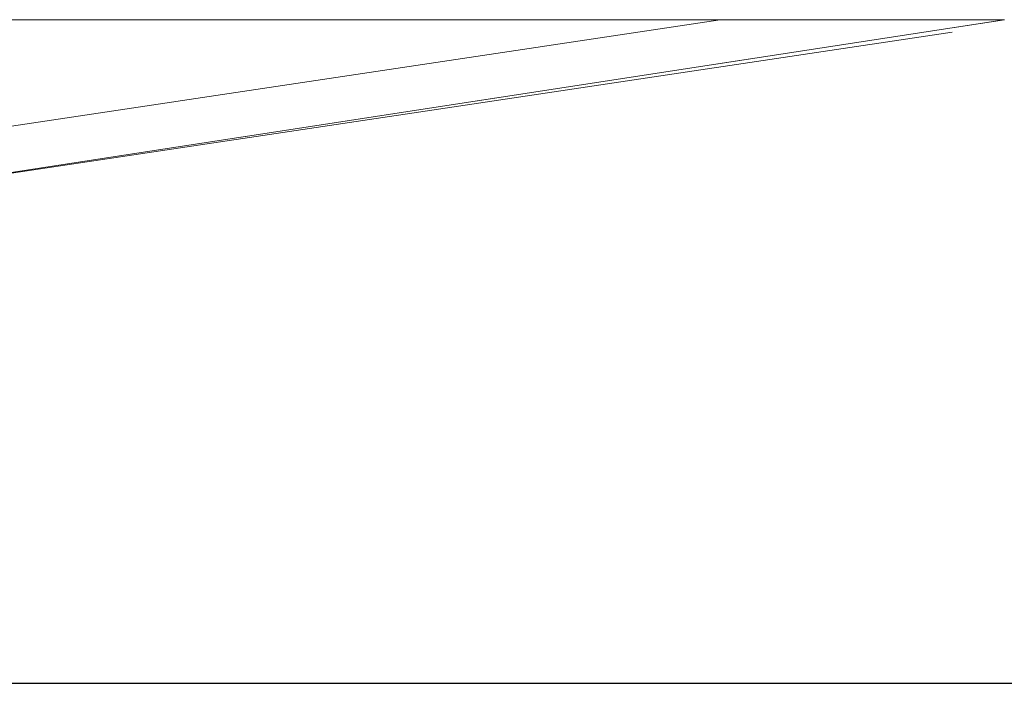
# Model space of a CAD drawing. Header units: millimetres. Extents: x -16331 to -10174, y -4135 to -3584.
# Tile 196 of 256: x -10305.97 to -10303, y -4010.21 to -4008.21. Entities that reach past the tile are written whole.
import ezdxf

# ---------------------------------------------------------------- set-up
doc = ezdxf.new("R2010")
doc.units = ezdxf.units.MM
doc.layers.add('DI-Eixos', color=7, linetype='Continuous')
for name, color, linetype, lineweight in [('DI-Elementos externos em corte', 9, 'Continuous', 18), ('DI-Elementos externos em vista', 9, 'Continuous', 5), ('IFC-IfcBeam-Contorno', 250, 'Continuous', 5), ('IFC-IfcBuildingElementProxy-Contorno', 250, 'Continuous', 5), ('IFC-IfcRoof-Contorno', 250, 'Continuous', 5), ('IFC-IfcWall-Contorno', 250, 'Continuous', 5), ('IFC-IfcWallStandardCase-Contorno', 250, 'Continuous', 5)]:
    doc.layers.add(name, color=color, linetype=linetype, lineweight=lineweight)

msp = doc.modelspace()

# ---------------------------------------------------------------- linework, layer by layer
at = {"layer": 'DI-Eixos'}
msp.add_line((-10313.8084, -4010.21), (-10293.4539, -4010.21), dxfattribs=at)
at = {"layer": 'DI-Elementos externos em corte'}
for p, q in [((-10302.425, -4010.2101), (-10309.7564, -4010.2101)), ((-10305.8568, -4010.2101), (-10307.0568, -4010.2101)), ((-10305.4968, -4010.2101), (-10305.8568, -4010.2101)), ((-10305.4368, -4010.2101), (-10305.4968, -4010.2101)), ((-10304.3568, -4010.2101), (-10305.4368, -4010.2101)), ((-10304.2968, -4010.2101), (-10304.3568, -4010.2101)), ((-10303.9368, -4010.2101), (-10304.2968, -4010.2101)), ((-10303.8768, -4010.2101), (-10303.9368, -4010.2101)), ((-10302.3105, -4010.2101), (-10303.8768, -4010.2101))]:
    msp.add_line(p, q, dxfattribs=at)
at = {"layer": 'DI-Elementos externos em corte', "lineweight": 5}
for p, q in [((-10302.425, -4010.2101), (-10309.7564, -4010.2101)), ((-10305.8568, -4010.2101), (-10307.0568, -4010.2101)), ((-10305.4968, -4010.2101), (-10305.8568, -4010.2101)), ((-10305.4368, -4010.2101), (-10305.4968, -4010.2101)), ((-10304.3568, -4010.2101), (-10305.4368, -4010.2101)), ((-10304.2968, -4010.2101), (-10304.3568, -4010.2101)), ((-10303.9368, -4010.2101), (-10304.2968, -4010.2101)), ((-10303.8768, -4010.2101), (-10303.9368, -4010.2101)), ((-10302.3105, -4010.2101), (-10303.8768, -4010.2101))]:
    msp.add_line(p, q, dxfattribs=at)
at = {"layer": 'DI-Elementos externos em vista'}
for p, q in [((-10307.5166, -4008.7593), (-10303.8555, -4008.2101)), ((-10305.3379, -4008.2101), (-10307.5166, -4008.2101)), ((-10306.6886, -4008.7771), (-10302.9991, -4008.2101)), ((-10305.343, -4008.2101), (-10305.4091, -4008.2101)), ((-10305.3378, -4008.2101), (-10305.343, -4008.2101)), ((-10305.2384, -4008.2101), (-10305.3379, -4008.2101)), ((-10305.3379, -4008.2101), (-10305.3378, -4008.2101)), ((-10305.2383, -4008.2101), (-10305.3378, -4008.2101)), ((-10304.6506, -4008.2101), (-10305.2384, -4008.2101)), ((-10305.1449, -4008.2101), (-10305.2383, -4008.2101)), ((-10305.2184, -4008.2101), (-10305.2383, -4008.2101)), ((-10305.1402, -4008.2101), (-10305.1449, -4008.2101)), ((-10305.0717, -4008.2101), (-10305.1402, -4008.2101)), ((-10304.8261, -4008.2101), (-10305.0717, -4008.2101)), ((-10304.8129, -4008.2101), (-10304.8261, -4008.2101)), ((-10304.6506, -4008.2101), (-10304.8129, -4008.2101)), ((-10304.5978, -4008.2101), (-10304.6506, -4008.2101)), ((-10303.8555, -4008.2101), (-10304.6506, -4008.2101)), ((-10304.5948, -4008.2101), (-10304.5978, -4008.2101)), ((-10303.9445, -4008.2101), (-10303.9507, -4008.2101)), ((-10303.8555, -4008.2101), (-10303.9445, -4008.2101)), ((-10303.4676, -4008.2101), (-10303.8555, -4008.2101)), ((-10303.1564, -4008.2101), (-10303.4676, -4008.2101)), ((-10303.0631, -4008.2101), (-10303.1564, -4008.2101)), ((-10302.9983, -4008.2101), (-10303.1564, -4008.2344)), ((-10302.9991, -4008.2101), (-10303.0631, -4008.2101)), ((-10303.1564, -4008.2473), (-10306.6886, -4008.7771)), ((-10303.1564, -4008.2344), (-10306.67, -4008.7743)), ((-10307.5166, -4010.2101), (-10303.1564, -4010.2101)), ((-10305.9168, -4010.2101), (-10307.0568, -4010.2101)), ((-10305.8568, -4010.2101), (-10305.9168, -4010.2101)), ((-10305.4968, -4010.2101), (-10305.8568, -4010.2101)), ((-10304.3568, -4010.2101), (-10305.4968, -4010.2101)), ((-10304.2968, -4010.2101), (-10304.3568, -4010.2101)), ((-10303.9368, -4010.2101), (-10304.2968, -4010.2101)), ((-10302.3166, -4010.2101), (-10303.9368, -4010.2101)), ((-10303.1564, -4010.2101), (-10302.6364, -4010.2101))]:
    msp.add_line(p, q, dxfattribs=at)
at = {"layer": 'IFC-IfcBeam-Contorno', "lineweight": 5}
for p, q in [((-10305.9168, -4010.2101), (-10307.0568, -4010.2101)), ((-10305.8568, -4010.2101), (-10305.9168, -4010.2101)), ((-10305.4968, -4010.2101), (-10305.8568, -4010.2101)), ((-10304.3568, -4010.2101), (-10305.4968, -4010.2101)), ((-10304.2968, -4010.2101), (-10304.3568, -4010.2101)), ((-10303.9368, -4010.2101), (-10304.2968, -4010.2101)), ((-10302.3166, -4010.2101), (-10303.9368, -4010.2101))]:
    msp.add_line(p, q, dxfattribs=at)
at = {"layer": 'IFC-IfcBuildingElementProxy-Contorno', "lineweight": 5}
for p, q in [((-10305.343, -4008.2101), (-10305.4091, -4008.2101)), ((-10305.3378, -4008.2101), (-10305.343, -4008.2101)), ((-10305.3379, -4008.2101), (-10305.3378, -4008.2101)), ((-10305.2383, -4008.2101), (-10305.3378, -4008.2101)), ((-10305.2184, -4008.2101), (-10305.2383, -4008.2101))]:
    msp.add_line(p, q, dxfattribs=at)
at = {"layer": 'IFC-IfcRoof-Contorno', "lineweight": 5}
for p, q in [((-10307.5166, -4008.7593), (-10303.8555, -4008.2101)), ((-10305.1449, -4008.2101), (-10305.2383, -4008.2101)), ((-10305.1402, -4008.2101), (-10305.1449, -4008.2101)), ((-10305.0717, -4008.2101), (-10305.1402, -4008.2101)), ((-10304.8261, -4008.2101), (-10305.0717, -4008.2101)), ((-10304.8129, -4008.2101), (-10304.8261, -4008.2101)), ((-10304.6506, -4008.2101), (-10304.8129, -4008.2101)), ((-10304.5978, -4008.2101), (-10304.6506, -4008.2101)), ((-10304.5948, -4008.2101), (-10304.5978, -4008.2101)), ((-10303.9445, -4008.2101), (-10303.9507, -4008.2101)), ((-10303.8555, -4008.2101), (-10303.9445, -4008.2101)), ((-10303.1564, -4008.2473), (-10306.6886, -4008.7771))]:
    msp.add_line(p, q, dxfattribs=at)
at = {"layer": 'IFC-IfcWall-Contorno', "lineweight": 5}
for p, q in [((-10302.9983, -4008.2101), (-10303.1564, -4008.2344)), ((-10303.1564, -4008.2344), (-10306.67, -4008.7743)), ((-10307.5166, -4010.2101), (-10303.1564, -4010.2101)), ((-10303.1564, -4010.2101), (-10302.6364, -4010.2101))]:
    msp.add_line(p, q, dxfattribs=at)
at = {"layer": 'IFC-IfcWallStandardCase-Contorno', "lineweight": 5}
for p, q in [((-10305.3379, -4008.2101), (-10307.5166, -4008.2101)), ((-10306.6886, -4008.7771), (-10302.9991, -4008.2101)), ((-10305.2384, -4008.2101), (-10305.3379, -4008.2101)), ((-10304.6506, -4008.2101), (-10305.2384, -4008.2101)), ((-10303.8555, -4008.2101), (-10304.6506, -4008.2101)), ((-10303.4676, -4008.2101), (-10303.8555, -4008.2101)), ((-10303.1564, -4008.2101), (-10303.4676, -4008.2101)), ((-10303.0631, -4008.2101), (-10303.1564, -4008.2101)), ((-10302.9991, -4008.2101), (-10303.0631, -4008.2101))]:
    msp.add_line(p, q, dxfattribs=at)

doc.saveas('drawing.dxf')
